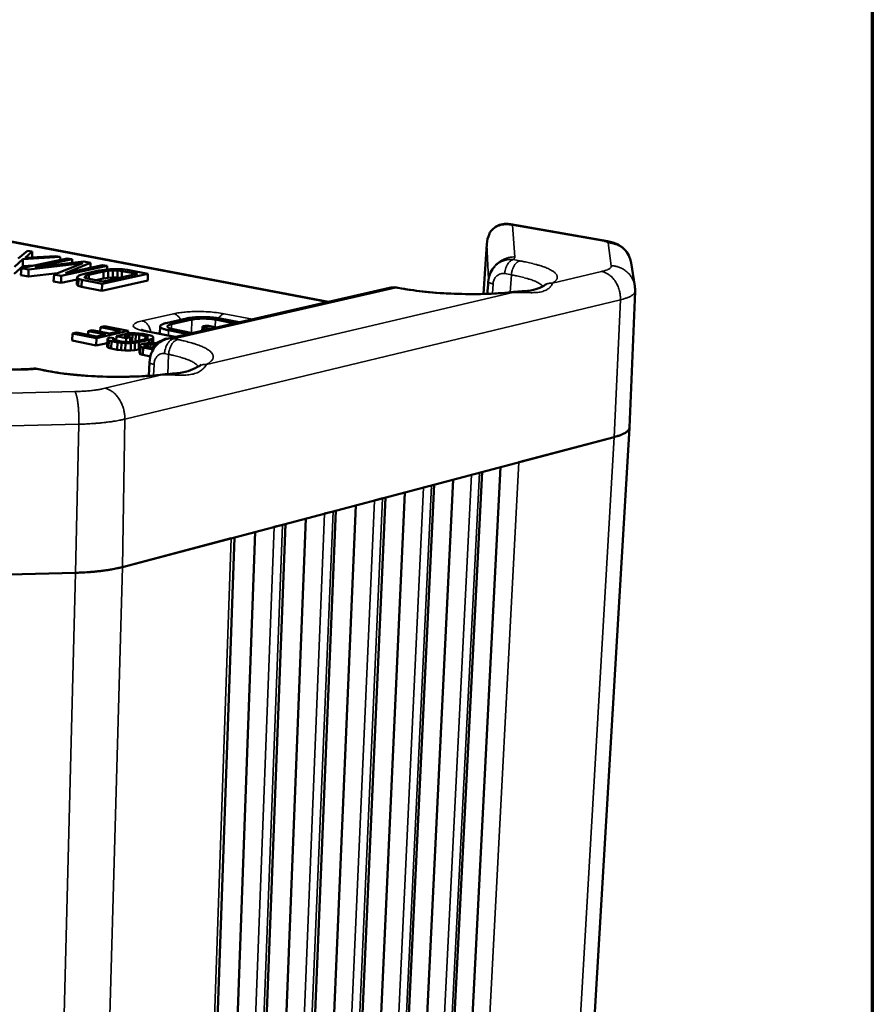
# Model space of a CAD drawing. Header units: millimetres. Extents: x 10 to 634, y 10 to 422.
# Tile 78 of 97: x 511 to 549, y 169 to 213. Entities that reach past the tile are written whole.
import ezdxf

# ---------------------------------------------------------------- set-up
doc = ezdxf.new("R2010")
doc.units = ezdxf.units.MM
doc.header["$LTSCALE"] = 2
for name, color, linetype, lineweight in [('Border (ANSI)', 7, 'Continuous', 70), ('Visible (ANSI)', 7, 'Continuous', 50), ('Visible Narrow (ANSI)', 7, 'Continuous', 35)]:
    doc.layers.add(name, color=color, linetype=linetype, lineweight=lineweight)

# ---------------------------------------------------------------- blocks, each defined once
blk = doc.blocks.new('Borders Chauvet_A')
at = {"layer": 'Border (ANSI)'}
blk.add_line((274.4, 210.9), (274.4, 5), dxfattribs=at)

msp = doc.modelspace()

# ---------------------------------------------------------------- linework, layer by layer
at = {"layer": 'Visible (ANSI)'}
for p, q in [((500.578, 204.759), (524.452, 200.232)), ((531.677, 203.33), (531.729, 203.409)), ((531.729, 203.409), (531.729, 203.409)), ((532.592, 203.706), (536.942, 202.946)), ((531.677, 203.33), (531.677, 203.33)), ((510.547, 202.176), (510.969, 202.516)), ((511.177, 202.477), (510.86, 202.2)), ((510.969, 202.516), (511.177, 202.477)), ((511.179, 202.218), (511.177, 202.477)), ((531.383, 200.582), (531.534, 202.813)), ((510.756, 202.136), (510.375, 201.8)), ((510.689, 201.739), (512.745, 202.178)), ((512.431, 202.238), (510.756, 202.136)), ((510.756, 201.827), (510.756, 202.136)), ((510.86, 202.2), (512.222, 202.278)), ((512.957, 202.137), (511.3, 201.784)), ((511.3, 201.784), (513.492, 202.036)), ((512.222, 202.278), (512.431, 202.238)), ((512.435, 202.111), (512.431, 202.238)), ((512.745, 202.178), (512.957, 202.137)), ((512.959, 201.974), (512.957, 202.137)), ((513.492, 202.036), (513.783, 201.98)), ((510.756, 201.827), (510.373, 201.488)), ((510.671, 201.43), (510.689, 201.739)), ((511.015, 201.677), (510.689, 201.739)), ((511.236, 201.856), (510.756, 201.827)), ((511.007, 201.365), (511.015, 201.677)), ((513.445, 201.967), (511.015, 201.677)), ((512.151, 201.457), (513.445, 201.967)), ((514.534, 201.837), (512.479, 201.394)), ((513.783, 201.98), (512.663, 201.521)), ((512.663, 201.521), (514.32, 201.878)), ((513.495, 201.485), (514.154, 201.627)), ((514.369, 201.586), (513.709, 201.443)), ((513.784, 201.762), (513.783, 201.98)), ((514.154, 201.627), (514.409, 201.667)), ((514.32, 201.878), (514.534, 201.837)), ((514.367, 201.275), (514.369, 201.586)), ((514.584, 201.617), (514.369, 201.586)), ((514.409, 201.667), (514.658, 201.69)), ((514.536, 201.679), (514.534, 201.837)), ((514.58, 201.305), (514.584, 201.617)), ((514.793, 201.631), (514.584, 201.617)), ((514.658, 201.69), (514.982, 201.699)), ((514.787, 201.319), (514.793, 201.631)), ((514.998, 201.628), (514.793, 201.631)), ((514.982, 201.699), (515.218, 201.689)), ((514.988, 201.317), (514.998, 201.628)), ((515.196, 201.609), (514.998, 201.628)), ((515.184, 201.323), (515.196, 201.609)), ((515.888, 201.477), (515.196, 201.609)), ((515.218, 201.689), (515.449, 201.663)), ((515.449, 201.663), (516.355, 201.49)), ((537.999, 201.976), (538.162, 200.937)), ((511.007, 201.365), (510.671, 201.43)), ((512.313, 201.521), (511.007, 201.365)), ((512.133, 201.146), (512.151, 201.457)), ((512.472, 201.08), (512.133, 201.146)), ((512.479, 201.394), (512.151, 201.457)), ((512.472, 201.08), (512.479, 201.394)), ((513.184, 201.235), (512.472, 201.08)), ((513.172, 200.999), (513.188, 201.311)), ((513.188, 201.311), (513.213, 201.378)), ((513.251, 201.263), (513.188, 201.311)), ((513.213, 201.378), (513.313, 201.43)), ((513.235, 200.95), (513.251, 201.263)), ((513.395, 201.217), (513.251, 201.263)), ((513.313, 201.43), (513.495, 201.485)), ((513.381, 200.904), (513.395, 201.217)), ((514.302, 201.042), (513.395, 201.217)), ((513.57, 201.397), (513.513, 201.354)), ((513.513, 201.354), (513.538, 201.312)), ((513.538, 201.312), (513.648, 201.273)), ((513.709, 201.443), (513.57, 201.397)), ((513.57, 201.301), (513.57, 201.397)), ((513.648, 201.273), (514.34, 201.139)), ((513.708, 201.261), (513.709, 201.443)), ((514.367, 201.275), (514.024, 201.2)), ((516.358, 201.18), (514.294, 200.727)), ((516.355, 201.49), (514.302, 201.042)), ((514.34, 201.139), (515.888, 201.477)), ((514.58, 201.305), (514.367, 201.275)), ((514.787, 201.319), (514.58, 201.305)), ((514.988, 201.317), (514.787, 201.319)), ((515.102, 201.305), (514.988, 201.317)), ((516.358, 201.18), (516.355, 201.49)), ((513.235, 200.95), (513.172, 200.999)), ((513.381, 200.904), (513.235, 200.95)), ((514.294, 200.727), (513.381, 200.904)), ((514.294, 200.727), (514.302, 201.042)), ((527.173, 200.857), (517.224, 198.573)), ((527.544, 200.864), (527.545, 200.864)), ((527.726, 200.831), (527.545, 200.864)), ((534.167, 201.001), (534.167, 201.001)), ((538.176, 200.696), (537.923, 194.595)), ((518.078, 199.481), (517.168, 199.274)), ((518.322, 199.433), (517.412, 199.226)), ((520.239, 199.265), (519.379, 199.432)), ((520.447, 199.313), (519.588, 199.48)), ((513.685, 198.921), (513.857, 198.96)), ((513.857, 198.96), (514.637, 198.804)), ((514.223, 198.887), (514.237, 199.096)), ((514.237, 199.096), (514.408, 199.135)), ((515.135, 198.917), (514.237, 199.096)), ((514.408, 199.135), (515.474, 198.923)), ((515.928, 199.332), (515.928, 199.332)), ((516.907, 199.132), (516.896, 198.791)), ((518.14, 198.783), (517.28, 198.953)), ((517.491, 199.002), (518.352, 198.832)), ((518.79, 198.932), (518.796, 199.109)), ((519.159, 199.017), (518.872, 199.073)), ((519.151, 199.137), (519.438, 199.081)), ((512.963, 198.491), (512.984, 198.814)), ((512.984, 198.814), (513.156, 198.853)), ((514.05, 198.6), (512.984, 198.814)), ((513.156, 198.853), (514.055, 198.672)), ((513.674, 198.749), (513.685, 198.921)), ((514.465, 198.765), (513.685, 198.921)), ((514.042, 198.273), (514.05, 198.6)), ((515.474, 198.923), (514.05, 198.6)), ((514.055, 198.672), (514.465, 198.765)), ((514.526, 198.215), (514.543, 198.539)), ((514.528, 198.267), (514.545, 198.591)), ((514.543, 198.539), (514.545, 198.591)), ((514.602, 198.502), (514.543, 198.539)), ((514.545, 198.591), (514.662, 198.629)), ((514.585, 198.176), (514.602, 198.502)), ((514.721, 198.465), (514.602, 198.502)), ((514.637, 198.804), (515.135, 198.917)), ((514.662, 198.629), (514.83, 198.596)), ((514.83, 198.596), (514.77, 198.569)), ((514.77, 198.569), (514.8, 198.536)), ((514.8, 198.536), (514.892, 198.505)), ((514.83, 198.526), (514.83, 198.596)), ((514.892, 198.505), (515.166, 198.45)), ((514.934, 198.496), (514.947, 198.695)), ((514.947, 198.695), (515.398, 198.797)), ((515.387, 198.607), (514.947, 198.695)), ((515.537, 198.757), (515.287, 198.7)), ((515.287, 198.7), (515.558, 198.646)), ((515.382, 198.43), (515.387, 198.607)), ((515.558, 198.646), (515.387, 198.607)), ((515.398, 198.797), (515.548, 198.819)), ((515.475, 198.808), (515.474, 198.923)), ((515.536, 198.651), (515.537, 198.757)), ((515.662, 198.772), (515.537, 198.757)), ((515.548, 198.819), (515.786, 198.822)), ((515.56, 198.433), (515.558, 198.646)), ((515.655, 198.447), (515.662, 198.772)), ((515.818, 198.768), (515.662, 198.772)), ((515.785, 198.459), (516.244, 198.564)), ((515.786, 198.822), (515.965, 198.812)), ((515.807, 198.464), (515.818, 198.768)), ((515.971, 198.751), (515.818, 198.768)), ((516.412, 198.53), (515.955, 198.425)), ((515.96, 198.499), (515.971, 198.751)), ((515.965, 198.812), (516.144, 198.789)), ((516.245, 198.696), (515.971, 198.751)), ((516.144, 198.789), (516.415, 198.736)), ((516.239, 198.563), (516.245, 198.696)), ((516.244, 198.564), (516.337, 198.598)), ((516.337, 198.665), (516.245, 198.696)), ((516.334, 198.597), (516.337, 198.665)), ((516.368, 198.632), (516.337, 198.665)), ((516.337, 198.598), (516.368, 198.632)), ((516.352, 198.899), (517.582, 198.655)), ((516.411, 198.379), (516.412, 198.53)), ((516.533, 198.571), (516.412, 198.53)), ((516.415, 198.736), (516.534, 198.699)), ((516.532, 198.385), (516.533, 198.571)), ((516.593, 198.61), (516.533, 198.571)), ((516.534, 198.699), (516.594, 198.661)), ((516.594, 198.661), (516.593, 198.61)), ((516.593, 198.382), (516.594, 198.661)), ((516.593, 198.382), (516.593, 198.61)), ((516.728, 198.374), (517.152, 198.589)), ((517.152, 198.589), (517.228, 198.574)), ((514.042, 198.273), (512.963, 198.491)), ((514.534, 198.385), (514.042, 198.273)), ((514.526, 198.215), (514.528, 198.267)), ((514.585, 198.176), (514.526, 198.215)), ((514.705, 198.139), (514.585, 198.176)), ((514.705, 198.139), (514.721, 198.465)), ((514.977, 198.084), (514.705, 198.139)), ((514.991, 198.411), (514.721, 198.465)), ((514.977, 198.084), (514.991, 198.411)), ((515.159, 198.061), (514.977, 198.084)), ((515.171, 198.387), (514.991, 198.411)), ((515.159, 198.061), (515.171, 198.387)), ((515.342, 198.05), (515.159, 198.061)), ((515.166, 198.45), (515.32, 198.432)), ((515.351, 198.377), (515.171, 198.387)), ((515.32, 198.432), (515.475, 198.428)), ((515.342, 198.05), (515.351, 198.377)), ((515.586, 198.054), (515.342, 198.05)), ((515.592, 198.381), (515.351, 198.377)), ((515.475, 198.428), (515.631, 198.437)), ((515.655, 198.447), (515.56, 198.436)), ((515.586, 198.054), (515.592, 198.381)), ((515.769, 198.07), (515.586, 198.054)), ((515.773, 198.397), (515.592, 198.381)), ((515.631, 198.437), (515.785, 198.459)), ((515.696, 198.446), (515.655, 198.447)), ((515.769, 198.07), (515.773, 198.397)), ((515.952, 198.099), (515.769, 198.07)), ((515.955, 198.425), (515.773, 198.397)), ((515.952, 198.099), (515.955, 198.425)), ((515.989, 198.108), (515.952, 198.099)), ((515.98, 197.935), (515.998, 198.26)), ((515.998, 198.26), (516.029, 198.306)), ((516.027, 198.215), (515.998, 198.26)), ((516.009, 197.889), (516.027, 198.215)), ((516.147, 198.178), (516.027, 198.215)), ((516.029, 198.306), (516.089, 198.333)), ((516.089, 198.333), (516.21, 198.361)), ((516.131, 197.851), (516.147, 198.178)), ((516.59, 198.089), (516.147, 198.178)), ((516.257, 198.299), (516.194, 198.271)), ((516.194, 198.271), (516.194, 198.244)), ((516.194, 198.244), (516.194, 198.271)), ((516.194, 198.244), (516.256, 198.218)), ((516.21, 198.361), (516.33, 198.375)), ((516.256, 198.218), (516.257, 198.299)), ((516.256, 198.218), (516.623, 198.144)), ((516.35, 198.32), (516.257, 198.299)), ((516.33, 198.375), (516.54, 198.385)), ((516.349, 198.199), (516.35, 198.32)), ((516.475, 198.335), (516.35, 198.32)), ((516.472, 198.174), (516.475, 198.335)), ((516.601, 198.337), (516.475, 198.335)), ((516.54, 198.385), (516.728, 198.374)), ((516.595, 198.15), (516.601, 198.337)), ((516.726, 198.326), (516.601, 198.337)), ((516.724, 198.275), (516.726, 198.326)), ((516.765, 198.318), (516.726, 198.326)), ((516.009, 197.889), (515.98, 197.935)), ((516.131, 197.851), (516.009, 197.889)), ((516.466, 197.783), (516.131, 197.851)), ((510.674, 197.207), (502.546, 197.014)), ((511.469, 197.218), (511.469, 197.218)), ((511.775, 197.155), (511.469, 197.218)), ((516.395, 196.919), (516.428, 197.53)), ((518.939, 197.357), (518.938, 197.357)), ((537.923, 194.592), (532.864, 109.437)), ((537.246, 194.173), (515.222, 188.35)), ((532.969, 193.042), (537.246, 194.173)), ((532.155, 192.827), (527.694, 106.36)), ((526.932, 105.587), (531.324, 192.608)), ((531.204, 192.576), (530.848, 192.482)), ((525.014, 104.468), (529.178, 192.04)), ((525.79, 105.25), (530.028, 192.265)), ((529.054, 192.007), (528.692, 191.911)), ((526.996, 191.463), (523.068, 103.333)), ((523.859, 104.124), (527.866, 191.693)), ((525.669, 191.112), (521.9, 102.982)), ((526.501, 191.332), (526.868, 191.429)), ((524.778, 190.877), (521.093, 102.181)), ((524.273, 190.743), (524.647, 190.842)), ((522.523, 190.28), (519.09, 101.013)), ((523.435, 190.521), (519.913, 101.823)), ((522.008, 190.144), (522.388, 190.245)), ((517.057, 99.828), (520.231, 189.674)), ((521.164, 189.921), (517.896, 100.647)), ((515.222, 188.35), (520.091, 189.637)), ((507.545, 187.94), (513.116, 188.092)), ((513.116, 188.092), (507.545, 187.94))]:
    msp.add_line(p, q, dxfattribs=at)
at = {"layer": 'Visible (ANSI)', "flags": 128}
for points in [[(519.588, 199.48, 0.006292), (519.473, 199.5, 0.01263), (519.415, 199.508, 0.00063), (519.241, 199.527, 0.006153), (519.223, 199.529, 0.00512), (519.118, 199.536, 0.005368), (519.018, 199.542, 0.005027), (518.913, 199.545, 0.005044), (518.808, 199.546, 0.005291), (518.707, 199.545, 0.005082), (518.601, 199.542, 0.005992), (518.508, 199.537, 0.005488), (518.406, 199.529, 0.007367), (518.386, 199.527, 0.000916), (518.229, 199.509, 0.015438), (518.179, 199.501, 0.007587), (518.078, 199.481)], [(519.379, 199.432, 0.006982), (519.287, 199.448, 0.013993), (519.24, 199.454, 0.000781), (519.1, 199.468, 0.006796), (519.083, 199.47, 0.005722), (518.999, 199.475, 0.005941), (518.917, 199.478, 0.005826), (518.834, 199.479, 0.005701), (518.75, 199.478, 0.006499), (518.673, 199.475, 0.005973), (518.59, 199.47, 0.008022), (518.572, 199.469, 0.001106), (518.444, 199.455, 0.016912), (518.404, 199.449, 0.008303), (518.322, 199.433)], [(517.168, 199.274, 0.017927), (517.102, 199.259, 0.027065), (517.059, 199.244, 0.004816), (516.996, 199.219, 0.015869), (516.977, 199.21, 0.041935), (516.951, 199.194, 0.038665), (516.926, 199.173, 0.083401), (516.912, 199.154, 0.096097), (516.907, 199.134, 0.101407), (516.909, 199.114, 0.089473), (516.92, 199.095, 0.044705), (516.942, 199.073, 0.045972), (516.966, 199.056, 0.017275), (517.01, 199.032, 0.023539), (517.043, 199.018, 0.010556), (517.061, 199.012, 0.00218), (517.149, 198.984, 0.01946), (517.198, 198.97, 0.011857), (517.28, 198.953)], [(517.412, 199.226, 0.028508), (517.358, 199.214, 0.036987), (517.317, 199.199, 0.011529), (517.272, 199.176, 0.031378), (517.256, 199.167, 0.084228), (517.238, 199.149, 0.112092), (517.23, 199.132, 0.130934), (517.231, 199.115, 0.106882), (517.243, 199.096, 0.049628), (517.265, 199.077, 0.04686), (517.292, 199.062, 0.014887), (517.313, 199.053, 0.00493), (517.377, 199.029, 0.026483), (517.422, 199.016, 0.017816), (517.491, 199.002)], [(518.872, 199.073, -0.094372), (518.841, 199.076, -0.094454), (518.814, 199.09, -0.041798), (518.798, 199.106, -0.218005), (518.796, 199.11, -0.199163), (518.801, 199.119, -0.084052), (518.821, 199.13, -0.025385), (518.853, 199.139, -0.028293), (518.883, 199.144, -0.009124), (518.936, 199.149, -0.014249), (518.971, 199.15, -0.010616), (518.989, 199.15, -0.002549), (519.066, 199.148, -0.022985), (519.096, 199.146, -0.01205), (519.151, 199.137)], [(537.246, 194.173, 0.010835), (537.372, 194.208, 0.018383), (537.445, 194.233, 0.001766), (537.588, 194.288, 0.010336), (537.612, 194.298, 0.017694), (537.673, 194.327, 0.014565), (537.745, 194.368, 0.026881), (537.791, 194.399, 0.022686), (537.841, 194.441, 0.041691), (537.864, 194.466, 0.022354), (537.901, 194.517, 0.074883), (537.913, 194.545, 0.044296), (537.923, 194.595)], [(537.246, 194.173, 0.010835), (537.372, 194.208, 0.018383), (537.445, 194.233, 0.001766), (537.588, 194.288, 0.010336), (537.612, 194.298, 0.017694), (537.673, 194.327, 0.014565), (537.745, 194.368, 0.026881), (537.791, 194.399, 0.022686), (537.841, 194.441, 0.041691), (537.864, 194.466, 0.022354), (537.901, 194.517, 0.074883), (537.913, 194.545, 0.044296), (537.923, 194.595)], [(513.116, 188.092, 0.003237), (513.342, 188.1, 0.006227), (513.459, 188.106, 0.000165), (513.778, 188.126, 0.003216), (513.794, 188.128, 0.003572), (513.952, 188.141, 0.003428), (514.116, 188.157, 0.003927), (514.266, 188.175, 0.003727), (514.423, 188.195, 0.004415), (514.563, 188.215, 0.004139), (514.711, 188.24, 0.005085), (514.731, 188.244, 0.000413), (514.979, 188.292, 0.01031), (515.06, 188.309, 0.005139), (515.222, 188.35)], [(513.116, 188.092, 0.003237), (513.342, 188.1, 0.006227), (513.459, 188.106, 0.000165), (513.778, 188.126, 0.003216), (513.794, 188.128, 0.003572), (513.952, 188.141, 0.003428), (514.116, 188.157, 0.003927), (514.266, 188.175, 0.003727), (514.423, 188.195, 0.004415), (514.563, 188.215, 0.004139), (514.711, 188.24, 0.005085), (514.731, 188.244, 0.000413), (514.979, 188.292, 0.01031), (515.06, 188.309, 0.005139), (515.222, 188.35)]]:
    msp.add_lwpolyline(points, format="xyb", dxfattribs=at)
at = {"layer": 'Visible (ANSI)'}
for points, knots in [([(531.729, 203.409), (531.788, 203.481), (531.857, 203.54), (532.006, 203.635), (532.089, 203.67), (532.275, 203.719), (532.378, 203.726), (532.515, 203.717), (532.554, 203.713), (532.592, 203.706)], [0, 0, 0, 0, 0.0296687, 0.0296687, 0.0622885, 0.0622885, 0.1036401, 0.1036401, 0.1202338, 0.1202338, 0.1202338, 0.1202338]), ([(531.534, 202.813), (531.545, 202.969), (531.583, 203.126), (531.658, 203.291), (531.667, 203.31), (531.677, 203.33)], [0.00000493, 0.00000493, 0.00000493, 0.00000493, 0.04578722, 0.04578722, 0.052037, 0.052037, 0.052037, 0.052037]), ([(536.942, 202.946), (537.106, 202.917), (537.265, 202.872), (537.538, 202.725), (537.655, 202.634), (537.823, 202.435), (537.886, 202.332), (537.962, 202.144), (537.985, 202.061), (537.999, 201.976)], [0, 0, 0, 0, 0.0483679, 0.0483679, 0.0878106, 0.0878106, 0.1199313, 0.1199313, 0.1431132, 0.1431132, 0.1431132, 0.1431132]), ([(531.6, 201.132), (531.608, 201.243), (531.632, 201.355), (531.712, 201.565), (531.769, 201.666), (531.858, 201.777), (531.877, 201.798), (531.897, 201.819)], [0, 0, 0, 0, 0.02975179, 0.02975179, 0.06040325, 0.06040325, 0.06831336, 0.06831336, 0.06831336, 0.06831336]), ([(527.173, 200.857), (527.273, 200.88), (527.378, 200.885), (527.501, 200.872), (527.523, 200.868), (527.544, 200.864)], [0, 0, 0, 0, 0.02801666, 0.02801666, 0.0340371, 0.0340371, 0.0340371, 0.0340371]), ([(527.726, 200.831), (528.053, 200.77), (528.43, 200.717), (529.228, 200.635), (529.658, 200.606), (530.529, 200.574), (530.98, 200.571), (531.837, 200.595), (532.254, 200.621), (532.624, 200.66)], [0, 0, 0, 0, 0.1120054, 0.1120054, 0.2244795, 0.2244795, 0.3395642, 0.3395642, 0.4557535, 0.4557535, 0.4557535, 0.4557535]), ([(532.624, 200.66), (532.906, 200.69), (533.168, 200.699), (533.558, 200.744), (533.7, 200.777), (533.95, 200.872), (534.053, 200.934), (534.167, 201.001)], [0, 0, 0, 0, 0.0853351, 0.0853351, 0.1595276, 0.1595276, 0.2465423, 0.2465423, 0.2465423, 0.2465423]), ([(516.06, 198.983), (516.06, 198.983), (516.06, 198.983), (516.061, 198.982), (516.069, 198.978), (516.1, 198.965), (516.127, 198.956), (516.204, 198.933), (516.259, 198.919), (516.332, 198.903), (516.342, 198.901), (516.352, 198.899)], [0.0694617, 0.0694617, 0.0694617, 0.0694617, 0.07079133, 0.07079133, 0.08602661, 0.08602661, 0.10573097, 0.10573097, 0.13161894, 0.13161894, 0.13567276, 0.13567276, 0.13567276, 0.13567276]), ([(516.428, 197.53), (516.435, 197.661), (516.461, 197.791), (516.551, 198.031), (516.615, 198.144), (516.772, 198.333), (516.865, 198.413), (517.048, 198.518), (517.135, 198.552), (517.224, 198.573)], [0, 0, 0, 0, 0.0330331, 0.0330331, 0.0658784, 0.0658784, 0.0971666, 0.0971666, 0.1214212, 0.1214212, 0.1214212, 0.1214212]), ([(516.905, 196.965), (517.217, 196.999), (517.509, 197.01), (517.955, 197.067), (518.124, 197.108), (518.419, 197.221), (518.544, 197.292), (518.678, 197.365)], [0, 0, 0, 0, 0.0869883, 0.0869883, 0.1633997, 0.1633997, 0.2464989, 0.2464989, 0.2464989, 0.2464989]), ([(518.678, 197.365), (518.71, 197.382), (518.732, 197.397), (518.744, 197.407), (518.746, 197.408), (518.746, 197.408)], [0, 0, 0, 0, 0.0364213, 0.0364213, 0.05019251, 0.05019251, 0.05019251, 0.05019251]), ([(511.775, 197.155), (512.096, 197.088), (512.471, 197.03), (513.278, 196.939), (513.72, 196.906), (514.624, 196.869), (515.098, 196.865), (516.026, 196.89), (516.49, 196.92), (516.905, 196.965)], [0, 0, 0, 0, 0.1098931, 0.1098931, 0.2209094, 0.2209094, 0.3352844, 0.3352844, 0.4547832, 0.4547832, 0.4547832, 0.4547832])]:
    msp.add_open_spline(points, degree=3, knots=knots, dxfattribs=at)
for points in [[(531.562, 200.588), (531.575, 200.769), (531.588, 200.951), (531.6, 201.132)], [(534.167, 201.001), (534.183, 201.01), (534.191, 201.017), (534.191, 201.017)], [(538.162, 200.937), (538.175, 200.858), (538.179, 200.777), (538.176, 200.696)], [(510.674, 197.207), (510.851, 197.212), (511.025, 197.221), (511.183, 197.235)], [(511.187, 197.235), (511.281, 197.243), (511.377, 197.237), (511.469, 197.218)]]:
    msp.add_open_spline(points, degree=3, dxfattribs=at)
at = {"layer": 'Visible Narrow (ANSI)'}
for p, q in [((500.619, 204.717), (524.364, 200.212)), ((531.677, 203.33), (531.693, 203.352)), ((531.693, 203.352), (531.729, 203.409)), ((532.69, 203.657), (536.785, 202.941)), ((532.69, 203.657), (532.791, 202.239)), ((531.383, 200.582), (531.533, 202.795)), ((531.533, 202.795), (531.613, 201.239)), ((536.963, 202.868), (537.109, 201.844)), ((532.709, 202.119), (533.01, 202.065)), ((536.674, 201.586), (534.476, 201.069)), ((532.335, 201.493), (532.637, 201.438)), ((532.637, 201.438), (532.588, 200.656)), ((527.455, 200.862), (517.507, 198.576)), ((527.455, 200.862), (527.544, 200.864)), ((527.636, 200.828), (527.455, 200.862)), ((527.636, 200.828), (527.726, 200.831)), ((531.784, 200.597), (531.815, 201.035)), ((537.517, 200.321), (515.321, 194.975)), ((532.699, 200.651), (518.975, 197.424)), ((532.699, 200.651), (532.624, 200.66)), ((537.246, 194.173), (537.517, 200.321)), ((517.51, 199.697), (516.098, 199.378)), ((518.322, 199.433), (518.303, 198.841)), ((519.379, 199.432), (519.368, 199.095)), ((521.041, 199.449), (519.767, 199.696)), ((517.28, 198.953), (517.273, 198.716)), ((517.412, 199.226), (517.406, 199.021)), ((518.868, 198.95), (518.872, 199.073)), ((516.352, 198.899), (516.257, 198.897)), ((516.257, 198.897), (517.534, 198.644)), ((516.898, 198.851), (516.756, 198.819)), ((517.507, 198.576), (517.69, 198.54)), ((517.103, 197.911), (517.285, 197.874)), ((517.285, 197.874), (517.248, 196.996)), ((510.717, 197.179), (502.906, 196.993)), ((511.662, 197.153), (511.357, 197.216)), ((516.604, 196.936), (516.631, 197.425)), ((516.98, 196.954), (514.434, 196.355)), ((516.98, 196.954), (516.905, 196.965)), ((517.247, 196.958), (517.247, 196.958)), ((513.086, 196.209), (507.481, 196.073)), ((515.222, 188.35), (515.321, 194.975)), ((513.265, 194.746), (507.646, 194.607)), ((513.265, 194.746), (513.116, 188.092)), ((537.246, 194.173), (532.239, 108.604)), ((532.969, 193.042), (528.401, 106.36)), ((526.502, 105.25), (530.848, 192.482)), ((526.82, 105.436), (531.204, 192.576)), ((524.576, 104.124), (528.692, 191.911)), ((524.899, 104.313), (529.054, 192.007)), ((526.501, 191.332), (522.622, 102.982)), ((526.868, 191.429), (522.95, 103.173)), ((524.273, 190.743), (520.64, 101.823)), ((524.647, 190.842), (520.972, 102.017)), ((522.008, 190.144), (518.629, 100.647)), ((522.388, 190.245), (518.966, 100.844)), ((516.93, 99.654), (520.091, 189.637)), ((515.222, 188.35), (512.628, 97.138)), ((513.116, 188.092), (510.78, 96.636))]:
    msp.add_line(p, q, dxfattribs=at)
at = {"layer": 'Visible Narrow (ANSI)', "flags": 128}
for points in [[(532.69, 203.657, 0.019029), (532.584, 203.68, 0.032462), (532.521, 203.688, 0.00498), (532.389, 203.693, 0.019049), (532.354, 203.693, 0.020896), (532.275, 203.686, 0.02037), (532.195, 203.673, 0.022128), (532.12, 203.653, 0.02168), (532.046, 203.627, 0.023086), (531.977, 203.595, 0.022785), (531.91, 203.557, 0.023577), (531.881, 203.537, 0.007293), (531.792, 203.465, 0.039684), (531.752, 203.426, 0.023466), (531.693, 203.352)], [(532.69, 203.657, 0.03479), (532.666, 203.675, 0.03479), (532.641, 203.689, 0.030552), (532.617, 203.699, 0.030552), (532.592, 203.706)], [(536.942, 202.946, 0.024676), (536.904, 202.95, 0.024676), (536.865, 202.951, 0.025506), (536.825, 202.948, 0.025506), (536.785, 202.941)], [(536.785, 202.941, -0.024061), (536.839, 202.931, -0.031214), (536.879, 202.919, -0.009434), (536.924, 202.902, -0.026047), (536.94, 202.895, -0.087896), (536.948, 202.888, -0.039363), (536.963, 202.868)], [(537.999, 201.976, 0.021974), (537.976, 202.09, 0.037384), (537.954, 202.155, 0.006511), (537.898, 202.286, 0.022), (537.879, 202.324, 0.022082), (537.831, 202.402, 0.022074), (537.776, 202.476, 0.022018), (537.715, 202.545, 0.022051), (537.648, 202.608, 0.021864), (537.575, 202.666, 0.021933), (537.497, 202.716, 0.021642), (537.415, 202.76, 0.021738), (537.33, 202.797, 0.02138), (537.29, 202.81, 0.006188), (537.15, 202.848, 0.036423), (537.082, 202.861, 0.021366), (536.963, 202.868)], [(532.791, 202.239, 0.022068), (532.664, 202.236, 0.037655), (532.589, 202.226, 0.006579), (532.437, 202.19, 0.022047), (532.392, 202.177, 0.021871), (532.297, 202.139, 0.021912), (532.206, 202.094, 0.021849), (532.119, 202.041, 0.021855), (532.038, 201.98, 0.021911), (531.961, 201.912, 0.021883), (531.891, 201.838, 0.022051), (531.862, 201.802, 0.006588), (531.773, 201.674, 0.037668), (531.735, 201.609, 0.022071), (531.685, 201.492)], [(532.709, 202.119, 0.034801), (532.65, 202.098, 0.059702), (532.619, 202.08, 0.015397), (532.559, 202.031, 0.033519), (532.534, 202.007, 0.023345), (532.492, 201.954, 0.025815), (532.459, 201.904, 0.01985), (532.424, 201.84, 0.021283), (532.398, 201.778, 0.018555), (532.387, 201.748, 0.005179), (532.356, 201.638, 0.032797), (532.345, 201.585, 0.018999), (532.335, 201.493)], [(533.01, 202.065, 0.03479), (532.952, 202.044, 0.0597), (532.921, 202.026, 0.015391), (532.861, 201.977, 0.033504), (532.836, 201.952, 0.023316), (532.794, 201.9, 0.02579), (532.76, 201.849, 0.019822), (532.726, 201.785, 0.021256), (532.7, 201.723, 0.018529), (532.689, 201.693, 0.005166), (532.658, 201.583, 0.032758), (532.647, 201.53, 0.018974), (532.637, 201.438)], [(532.791, 202.239, -0.048979), (532.789, 202.213, -0.080675), (532.784, 202.198, -0.026075), (532.774, 202.181, -0.017445), (532.756, 202.158, -0.053558), (532.738, 202.139, -0.0396), (532.709, 202.119)], [(533.01, 202.065, -0.004413), (533.212, 202.027, -0.008182), (533.32, 202.004, -0.000306), (533.586, 201.943, -0.00433), (533.604, 201.939, -0.005815), (533.725, 201.907, -0.005184), (533.86, 201.869, -0.007355), (533.965, 201.836, -0.006413), (534.085, 201.795, -0.00971), (534.174, 201.761, -0.008251), (534.277, 201.718, -0.013483), (534.349, 201.684, -0.011161), (534.434, 201.638, -0.019802), (534.49, 201.604, -0.016227), (534.555, 201.557, -0.030535), (534.596, 201.521, -0.02627), (534.639, 201.474, -0.046783), (534.665, 201.435, -0.044857), (534.684, 201.391, -0.06075), (534.692, 201.35, -0.060777), (534.691, 201.308, -0.053901), (534.679, 201.265, -0.05421), (534.658, 201.226, -0.033516), (534.64, 201.204, -0.012177), (534.586, 201.146, -0.044705), (534.543, 201.11, -0.031654), (534.476, 201.069)], [(537.109, 201.844, -0.05917), (537.106, 201.807, -0.099354), (537.098, 201.787, -0.036406), (537.07, 201.752, -0.051876), (537.047, 201.731, -0.022502), (536.999, 201.7, -0.028286), (536.959, 201.679, -0.01283), (536.935, 201.669, -0.002992), (536.833, 201.63, -0.022565), (536.773, 201.61, -0.014109), (536.674, 201.586)], [(537.517, 200.321, 0.019277), (537.517, 200.461, 0.033471), (537.509, 200.541, 0.005186), (537.478, 200.712, 0.019149), (537.468, 200.757, 0.019684), (537.435, 200.861, 0.019389), (537.394, 200.963, 0.020721), (537.347, 201.058, 0.020186), (537.291, 201.15, 0.022297), (537.231, 201.233, 0.021555), (537.162, 201.312, 0.024355), (537.091, 201.379, 0.023477), (537.012, 201.441, 0.026706), (536.97, 201.467, 0.009384), (536.847, 201.534, 0.04542), (536.785, 201.559, 0.02682), (536.674, 201.586)], [(538.162, 200.937, 0.021995), (538.139, 201.053, 0.037418), (538.117, 201.119, 0.006522), (538.06, 201.252, 0.02202), (538.041, 201.29, 0.022088), (537.992, 201.37, 0.022085), (537.936, 201.445, 0.022012), (537.873, 201.515, 0.02205), (537.805, 201.58, 0.021847), (537.731, 201.638, 0.021921), (537.652, 201.69, 0.021617), (537.569, 201.734, 0.021716), (537.482, 201.772, 0.02135), (537.442, 201.785, 0.006173), (537.299, 201.824, 0.036379), (537.229, 201.836, 0.021337), (537.109, 201.844)], [(532.637, 201.438, -0.005172), (532.833, 201.401, -0.009468), (532.939, 201.378, -0.00042), (533.19, 201.318, -0.005039), (533.211, 201.312, -0.007137), (533.324, 201.281, -0.006209), (533.452, 201.242, -0.009466), (533.546, 201.21, -0.007988), (533.657, 201.167, -0.013306), (533.734, 201.134, -0.010863), (533.825, 201.09, -0.020005), (533.858, 201.071, -0.006465), (533.954, 201.01, -0.041675), (533.986, 200.985, -0.021226), (534.042, 200.928)], [(532.699, 200.651, -0.002961), (532.459, 200.628, -0.005928), (532.338, 200.618, -0.000139), (531.976, 200.594, -0.002943), (531.959, 200.593, -0.002635), (531.759, 200.583, -0.002722), (531.565, 200.575, -0.00251), (531.36, 200.569, -0.002568), (531.159, 200.565, -0.002434), (530.951, 200.564, -0.002468), (530.746, 200.564, -0.002403), (530.538, 200.566, -0.002415), (530.33, 200.57, -0.002414), (530.122, 200.577, -0.002404), (529.914, 200.585, -0.002468), (529.709, 200.595, -0.002436), (529.502, 200.607, -0.002569), (529.302, 200.621, -0.002511), (529.098, 200.638, -0.002724), (528.905, 200.655, -0.002637), (528.706, 200.675, -0.002945), (528.522, 200.696, -0.002821), (528.329, 200.72, -0.003251), (528.312, 200.722, -0.00017), (527.972, 200.771, -0.006581), (527.86, 200.788, -0.003274), (527.636, 200.828)], [(531.6, 201.132, 0.050326), (531.607, 201.114, 0.102694), (531.613, 201.107, 0.035288), (531.635, 201.091, 0.039858), (531.655, 201.081, 0.012099), (531.671, 201.075, 0.003698), (531.724, 201.057, 0.023255), (531.759, 201.047, 0.015209), (531.815, 201.035)], [(534.476, 201.069, 0.02598), (534.409, 201.072, 0.043038), (534.369, 201.068, 0.008812), (534.316, 201.057, 0.00886), (534.264, 201.045, 0.043253), (534.227, 201.032, 0.026039), (534.167, 201.001)], [(538.176, 200.696, -0.046031), (538.167, 200.651, -0.07863), (538.155, 200.626, -0.0241), (538.12, 200.581, -0.042611), (538.097, 200.559, -0.021673), (538.047, 200.521, -0.026249), (538.003, 200.494, -0.013589), (537.933, 200.458, -0.016806), (537.874, 200.432, -0.009563), (537.852, 200.424, -0.001546), (537.711, 200.374, -0.017178), (537.64, 200.352, -0.01009), (537.517, 200.321)], [(516.482, 198.873, 0.026091), (516.467, 198.964, 0.042463), (516.45, 199.018, 0.009138), (516.407, 199.116, 0.025738), (516.39, 199.15, 0.030076), (516.352, 199.205, 0.028503), (516.307, 199.259, 0.035366), (516.277, 199.285, 0.016099), (516.207, 199.337, 0.05923), (516.167, 199.357, 0.036074), (516.098, 199.378)], [(517.826, 199.424, 0.03611), (517.781, 199.505, 0.053484), (517.741, 199.554, 0.015923), (517.683, 199.607, 0.018993), (517.632, 199.648, 0.063966), (517.588, 199.673, 0.039533), (517.51, 199.697)], [(519.521, 199.492, -0.030328), (519.562, 199.553, -0.045667), (519.595, 199.589, -0.011718), (519.641, 199.629, -0.01496), (519.679, 199.659, -0.058481), (519.71, 199.676, -0.034352), (519.767, 199.696)], [(517.507, 198.576, 0.034403), (517.442, 198.554, 0.058491), (517.407, 198.534, 0.015003), (517.341, 198.481, 0.033341), (517.313, 198.455, 0.024272), (517.267, 198.4, 0.026461), (517.231, 198.346, 0.021002), (517.194, 198.278, 0.022287), (517.165, 198.212, 0.019815), (517.154, 198.179, 0.005805), (517.122, 198.064, 0.034709), (517.111, 198.008, 0.020238), (517.103, 197.911)], [(517.69, 198.54, 0.034397), (517.625, 198.517, 0.05849), (517.59, 198.497, 0.014999), (517.524, 198.445, 0.033332), (517.496, 198.419, 0.024254), (517.45, 198.364, 0.026446), (517.414, 198.309, 0.020985), (517.377, 198.242, 0.02227), (517.348, 198.176, 0.019799), (517.337, 198.142, 0.005797), (517.305, 198.027, 0.034686), (517.294, 197.972, 0.020222), (517.285, 197.874)], [(517.69, 198.54, -0.00473), (517.879, 198.501, -0.008747), (517.98, 198.477, -0.00035), (518.227, 198.414, -0.004648), (518.246, 198.409, -0.006206), (518.359, 198.377, -0.005555), (518.485, 198.337, -0.007786), (518.584, 198.303, -0.00684), (518.696, 198.261, -0.010137), (518.78, 198.227, -0.008722), (518.877, 198.182, -0.013761), (518.946, 198.147, -0.011618), (519.025, 198.1, -0.019514), (519.08, 198.064, -0.016396), (519.141, 198.016, -0.02859), (519.181, 197.979, -0.024895), (519.223, 197.931, -0.041253), (519.249, 197.891, -0.038855), (519.27, 197.844, -0.052129), (519.28, 197.802, -0.051703), (519.282, 197.758, -0.049498), (519.274, 197.713, -0.050093), (519.258, 197.672, -0.034949), (519.23, 197.626, -0.037747), (519.199, 197.587, -0.022278), (519.178, 197.567, -0.006687), (519.104, 197.504, -0.034128), (519.055, 197.469, -0.02234), (518.975, 197.424)], [(517.285, 197.874, -0.005729), (517.473, 197.835, -0.010426), (517.575, 197.81, -0.000513), (517.814, 197.747, -0.005584), (517.836, 197.741, -0.007942), (517.943, 197.707, -0.006913), (518.065, 197.666, -0.010529), (518.155, 197.632, -0.008924), (518.259, 197.587, -0.014709), (518.332, 197.552, -0.012159), (518.418, 197.505, -0.021744), (518.449, 197.484, -0.00737), (518.538, 197.42, -0.044125), (518.568, 197.392, -0.022944), (518.619, 197.333)], [(510.717, 197.179, 0.068499), (510.708, 197.191, 0.068499), (510.696, 197.201, 0.050717), (510.686, 197.205, 0.050717), (510.674, 197.207)], [(511.357, 197.216, -0.002962), (511.22, 197.204, -0.005901), (511.151, 197.199, -0.000139), (511.047, 197.193, -0.000131), (510.937, 197.187, -0.005554), (510.862, 197.183, -0.002874), (510.717, 197.179)], [(511.357, 197.216, -0.027417), (511.385, 197.221, -0.027417), (511.414, 197.223, -0.026624), (511.442, 197.222, -0.026624), (511.469, 197.218)], [(516.428, 197.53, 0.051945), (516.434, 197.511, 0.100722), (516.44, 197.503, 0.034857), (516.461, 197.486, 0.042287), (516.48, 197.475, 0.014196), (516.495, 197.468, 0.00443), (516.544, 197.449, 0.025585), (516.578, 197.438, 0.016912), (516.631, 197.425)], [(518.975, 197.424, 0.024859), (518.911, 197.427, 0.041388), (518.872, 197.424, 0.00812), (518.821, 197.415, 0.00822), (518.772, 197.404, 0.041876), (518.735, 197.392, 0.025), (518.678, 197.365)], [(511.662, 197.153, -0.027452), (511.691, 197.158, -0.027452), (511.72, 197.16, -0.026653), (511.748, 197.159, -0.026653), (511.775, 197.155)], [(516.98, 196.954, -0.002826), (516.739, 196.93, -0.00564), (516.618, 196.92, -0.000126), (516.256, 196.893, -0.002812), (516.239, 196.892, -0.002569), (516.042, 196.881, -0.002638), (515.849, 196.872, -0.00247), (515.647, 196.865, -0.002515), (515.449, 196.86, -0.002411), (515.245, 196.857, -0.002436), (515.044, 196.856, -0.00239), (514.839, 196.857, -0.002396), (514.635, 196.859, -0.002404), (514.432, 196.864, -0.002392), (514.228, 196.871, -0.002455), (514.027, 196.879, -0.002425), (513.824, 196.89, -0.002546), (513.628, 196.902, -0.002495), (513.428, 196.916, -0.002683), (513.238, 196.932, -0.002607), (513.042, 196.95, -0.002875), (512.859, 196.969, -0.002769), (512.67, 196.991, -0.003134), (512.496, 197.013, -0.002991), (512.314, 197.039, -0.003483), (512.296, 197.042, -0.000194), (511.977, 197.093, -0.007048), (511.872, 197.111, -0.003508), (511.662, 197.153)], [(514.434, 196.355, -0.005201), (514.311, 196.328, -0.010497), (514.25, 196.317, -0.000425), (514.062, 196.286, -0.005131), (514.046, 196.284, -0.00408), (513.932, 196.268, -0.004382), (513.825, 196.256, -0.00366), (513.704, 196.244, -0.003867), (513.589, 196.234, -0.003375), (513.576, 196.233, -0.000183), (513.342, 196.218, -0.006525), (513.254, 196.214, -0.003407), (513.086, 196.209)], [(515.321, 194.975, 0.015898), (515.319, 195.11, 0.028338), (515.311, 195.186, 0.00362), (515.281, 195.356, 0.015791), (515.273, 195.395, 0.015996), (515.245, 195.497, 0.015821), (515.209, 195.598, 0.016684), (515.169, 195.692, 0.016295), (515.121, 195.787, 0.017844), (515.071, 195.872, 0.017238), (515.012, 195.956, 0.019501), (514.953, 196.03, 0.01869), (514.885, 196.102, 0.021644), (514.818, 196.162, 0.020676), (514.743, 196.219, 0.02416), (514.707, 196.242, 0.007855), (514.591, 196.305, 0.042039), (514.535, 196.328, 0.024293), (514.434, 196.355)], [(513.265, 194.746, 0.003295), (513.267, 194.873, 0.006444), (513.266, 194.937, 0.000173), (513.263, 195.121, 0.003255), (513.263, 195.13, 0.003414), (513.259, 195.224, 0.003311), (513.255, 195.32, 0.003741), (513.249, 195.408, 0.003526), (513.241, 195.502, 0.004318), (513.234, 195.583, 0.003941), (513.224, 195.672, 0.00529), (513.214, 195.743, 0.004641), (513.202, 195.825, 0.006958), (513.191, 195.886, 0.005794), (513.177, 195.958, 0.01001), (513.165, 196.007, 0.007743), (513.148, 196.068, 0.016221), (513.142, 196.088, 0.004921), (513.118, 196.152, 0.037293), (513.109, 196.171, 0.01769), (513.086, 196.209)], [(515.321, 194.975, -0.004715), (515.163, 194.939, -0.009497), (515.083, 194.923, -0.000349), (514.841, 194.88, -0.004664), (514.822, 194.877, -0.003783), (514.677, 194.856, -0.00404), (514.541, 194.837, -0.003402), (514.387, 194.819, -0.003588), (514.241, 194.804, -0.003126), (514.081, 194.79, -0.003259), (513.927, 194.778, -0.002931), (513.912, 194.777, -0.000137), (513.6, 194.758, -0.005687), (513.486, 194.753, -0.00295), (513.265, 194.746)]]:
    msp.add_lwpolyline(points, format="xyb", dxfattribs=at)
at = {"layer": 'Visible Narrow (ANSI)'}
for points, knots in [([(531.533, 202.795), (531.536, 202.846), (531.542, 202.896), (531.55, 202.944), (531.558, 202.992), (531.569, 203.038), (531.582, 203.082), (531.594, 203.127), (531.609, 203.171), (531.628, 203.216), (531.646, 203.261), (531.668, 203.307), (531.693, 203.352)], [0, 0, 0, 0, 0.25, 0.25, 0.25, 0.5, 0.5, 0.5, 0.75, 0.75, 0.75, 1, 1, 1, 1]), ([(531.897, 201.819), (531.905, 201.829), (531.914, 201.838), (531.923, 201.846), (531.98, 201.902), (532.039, 201.947), (532.099, 201.985), (532.105, 201.988), (532.11, 201.991), (532.116, 201.995), (532.171, 202.027), (532.226, 202.053), (532.283, 202.073), (532.346, 202.095), (532.411, 202.111), (532.482, 202.119), (532.552, 202.128), (532.629, 202.129), (532.709, 202.119)], [0.4061758, 0.4061758, 0.4061758, 0.4061758, 0.4285714, 0.4285714, 0.4285714, 0.5714286, 0.5714286, 0.5714286, 0.5849996, 0.5849996, 0.5849996, 0.7142857, 0.7142857, 0.7142857, 0.8571429, 0.8571429, 0.8571429, 0.9999998, 0.9999998, 0.9999998, 0.9999998]), ([(531.815, 201.035), (531.819, 201.09), (531.83, 201.14), (531.847, 201.188), (531.864, 201.235), (531.888, 201.28), (531.915, 201.318), (531.943, 201.356), (531.975, 201.387), (532.008, 201.412), (532.04, 201.437), (532.073, 201.455), (532.106, 201.469), (532.14, 201.483), (532.174, 201.492), (532.212, 201.497), (532.25, 201.501), (532.292, 201.501), (532.335, 201.493)], [0.0000005, 0.0000005, 0.0000005, 0.0000005, 0.1666667, 0.1666667, 0.1666667, 0.3333333, 0.3333333, 0.3333333, 0.5, 0.5, 0.5, 0.6666667, 0.6666667, 0.6666667, 0.8333333, 0.8333333, 0.8333333, 1, 1, 1, 1]), ([(527.455, 200.862), (527.369, 200.878), (527.283, 200.878), (527.202, 200.863), (527.192, 200.861), (527.183, 200.859), (527.173, 200.857)], [0, 0, 0, 0, 0.1666667, 0.1666667, 0.1666667, 0.1859608, 0.1859608, 0.1859608, 0.1859608]), ([(534.476, 201.069), (534.471, 201.048), (534.461, 201.021), (534.444, 200.99), (534.427, 200.96), (534.402, 200.925), (534.367, 200.889), (534.332, 200.852), (534.287, 200.815), (534.232, 200.781), (534.178, 200.748), (534.113, 200.719), (534.042, 200.697), (533.971, 200.675), (533.893, 200.66), (533.813, 200.652), (533.732, 200.643), (533.649, 200.64), (533.566, 200.639), (533.483, 200.639), (533.4, 200.641), (533.313, 200.644), (533.226, 200.646), (533.136, 200.65), (533.035, 200.652), (532.933, 200.655), (532.821, 200.656), (532.699, 200.651)], [0.0000003, 0.0000003, 0.0000003, 0.0000003, 0.1111111, 0.1111111, 0.1111111, 0.2222222, 0.2222222, 0.2222222, 0.3333333, 0.3333333, 0.3333333, 0.4444444, 0.4444444, 0.4444444, 0.5555556, 0.5555556, 0.5555556, 0.6666667, 0.6666667, 0.6666667, 0.7777778, 0.7777778, 0.7777778, 0.8888889, 0.8888889, 0.8888889, 1, 1, 1, 1]), ([(516.098, 199.378), (516.007, 199.358), (515.933, 199.336), (515.873, 199.312), (515.814, 199.288), (515.769, 199.262), (515.74, 199.235), (515.712, 199.208), (515.699, 199.181), (515.702, 199.154), (515.705, 199.127), (515.724, 199.102), (515.751, 199.079), (515.778, 199.055), (515.814, 199.034), (515.858, 199.014), (515.902, 198.994), (515.954, 198.975), (516.019, 198.955), (516.085, 198.936), (516.163, 198.916), (516.257, 198.897)], [0, 0, 0, 0, 0.142857, 0.142857, 0.142857, 0.285714, 0.285714, 0.285714, 0.428571, 0.428571, 0.428571, 0.571429, 0.571429, 0.571429, 0.714286, 0.714286, 0.714286, 0.857143, 0.857143, 0.857143, 1, 1, 1, 1]), ([(519.767, 199.696), (519.662, 199.716), (519.55, 199.733), (519.431, 199.748), (519.313, 199.762), (519.188, 199.773), (519.059, 199.781), (518.93, 199.788), (518.797, 199.793), (518.672, 199.794), (518.546, 199.795), (518.428, 199.793), (518.321, 199.789), (518.214, 199.785), (518.118, 199.779), (518.027, 199.772), (517.936, 199.764), (517.849, 199.755), (517.763, 199.742), (517.677, 199.73), (517.59, 199.715), (517.51, 199.697)], [0, 0, 0, 0, 0.142857, 0.142857, 0.142857, 0.285714, 0.285714, 0.285714, 0.428571, 0.428571, 0.428571, 0.571429, 0.571429, 0.571429, 0.714286, 0.714286, 0.714286, 0.857143, 0.857143, 0.857143, 1, 1, 1, 1]), ([(517.224, 198.573), (517.241, 198.577), (517.259, 198.58), (517.278, 198.583), (517.348, 198.593), (517.426, 198.592), (517.507, 198.576)], [0.7898091, 0.7898091, 0.7898091, 0.7898091, 0.8333333, 0.8333333, 0.8333333, 1, 1, 1, 1]), ([(516.631, 197.425), (516.635, 197.484), (516.644, 197.538), (516.659, 197.588), (516.674, 197.639), (516.695, 197.686), (516.72, 197.726), (516.745, 197.766), (516.773, 197.799), (516.802, 197.825), (516.831, 197.852), (516.86, 197.871), (516.891, 197.885), (516.921, 197.9), (516.953, 197.91), (516.988, 197.915), (517.023, 197.92), (517.061, 197.919), (517.103, 197.911)], [0, 0, 0, 0, 0.166667, 0.166667, 0.166667, 0.333333, 0.333333, 0.333333, 0.5, 0.5, 0.5, 0.666667, 0.666667, 0.666667, 0.833333, 0.833333, 0.833333, 1, 1, 1, 1]), ([(518.975, 197.424), (518.965, 197.4), (518.948, 197.37), (518.924, 197.336), (518.9, 197.302), (518.868, 197.264), (518.825, 197.224), (518.783, 197.184), (518.729, 197.143), (518.665, 197.106), (518.602, 197.069), (518.528, 197.037), (518.447, 197.013), (518.367, 196.989), (518.28, 196.972), (518.191, 196.962), (518.102, 196.952), (518.01, 196.947), (517.919, 196.946), (517.828, 196.945), (517.737, 196.947), (517.642, 196.949), (517.548, 196.951), (517.45, 196.955), (517.341, 196.957), (517.231, 196.959), (517.111, 196.959), (516.98, 196.954)], [0.0000003, 0.0000003, 0.0000003, 0.0000003, 0.1111111, 0.1111111, 0.1111111, 0.2222222, 0.2222222, 0.2222222, 0.3333333, 0.3333333, 0.3333333, 0.4444444, 0.4444444, 0.4444444, 0.5555556, 0.5555556, 0.5555556, 0.6666667, 0.6666667, 0.6666667, 0.7777778, 0.7777778, 0.7777778, 0.8888889, 0.8888889, 0.8888889, 1, 1, 1, 1])]:
    msp.add_open_spline(points, degree=3, knots=knots, dxfattribs=at)
for points in [[(531.533, 202.795), (531.533, 202.801), (531.534, 202.807), (531.534, 202.813)], [(511.357, 197.216), (511.296, 197.234), (511.238, 197.24), (511.183, 197.235)]]:
    msp.add_open_spline(points, degree=3, dxfattribs=at)

# ---------------------------------------------------------------- block references
at = {"xscale": 2, "yscale": 2, "zscale": 2}
msp.add_blockref('Borders Chauvet_A', (0, 0), dxfattribs=at)

doc.saveas('drawing.dxf')
